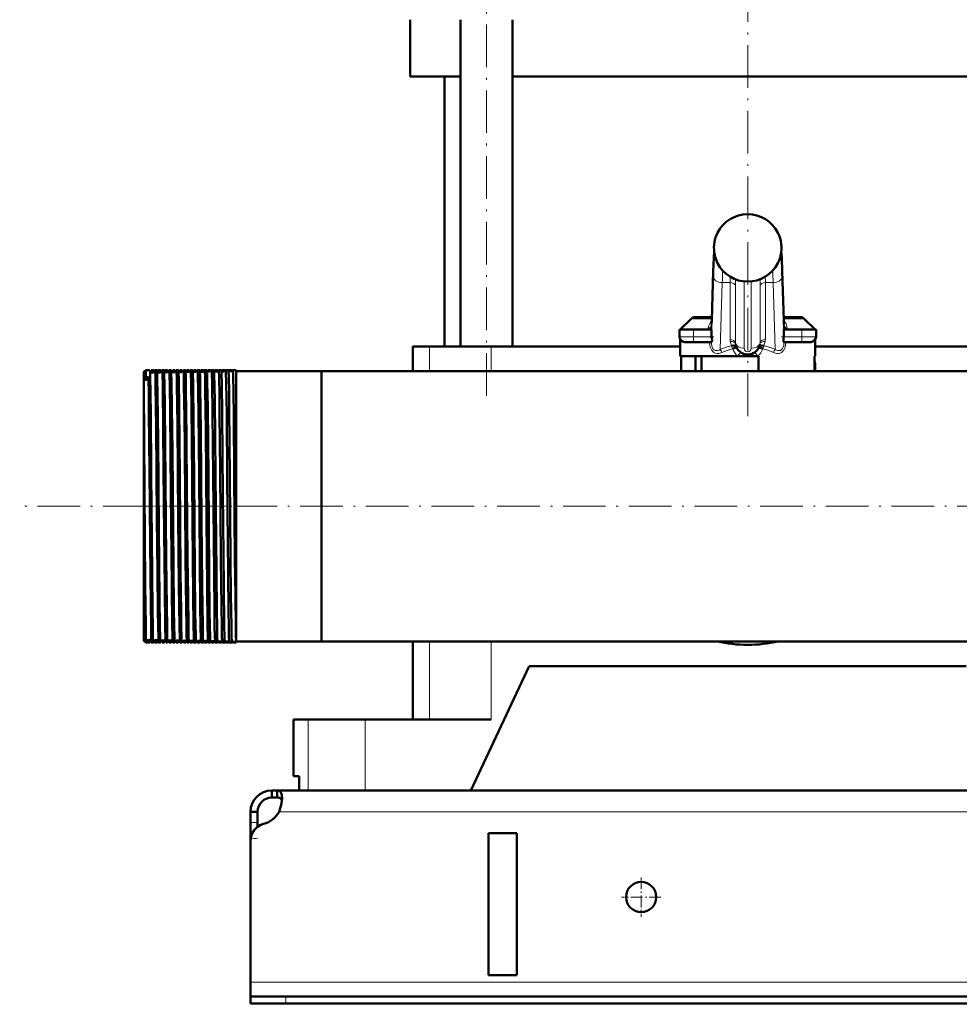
# Model space of a CAD drawing. Extents: x -1358 to 1757, y -1516 to 612.
# Tile 47 of 82: x -228 to 36, y -276 to 2. Entities that reach past the tile are written whole.
import ezdxf

# ---------------------------------------------------------------- set-up
doc = ezdxf.new("R2010")
doc.units = 0
doc.linetypes.add('DASHDOT', pattern=[18.5, 12, -3, 0.5, -3])

msp = doc.modelspace()

# ---------------------------------------------------------------- linework, layer by layer
at = {"color": 7, "linetype": 'DASHDOT', "lineweight": 18}
for p, q in [((-96.75, -104.32), (-96.75, 62.48)), ((-23.21, -110.07), (-23.21, 42.27)), ((491.79, -135.42), (-228.19, -135.42))]:
    msp.add_line(p, q, dxfattribs=at)
at = {"color": 7, "lineweight": 50}
for p, q in [((-118.21, -14.42), (-118.21, 1.58)), ((-104.05, -90.42), (-104.05, 1.58)), ((-89.45, -90.42), (-89.45, 1.58)), ((-104.05, -14.42), (-118.21, -14.42)), ((-108.56, -90.42), (-108.56, -14.42)), ((-23.21, -14.42), (-89.45, -14.42)), ((43.03, -14.42), (-23.21, -14.42)), ((-31.7, -58.42), (-31.7, -58.42)), ((-14.72, -58.42), (-14.71, -58.42)), ((-33.35, -82.99), (-32.93, -69.19)), ((-31.7, -66.94), (-31.7, -66.94)), ((-14.72, -66.94), (-14.72, -66.94)), ((-13.49, -69.19), (-13.07, -82.99)), ((-39.15, -82.61), (-42.21, -85.67)), ((-33.33, -82.17), (-38.09, -82.17)), ((-33.41, -84.2), (-33.35, -82.99)), ((-8.33, -82.17), (-13.09, -82.17)), ((-13.01, -84.2), (-13.07, -82.99)), ((-7.27, -82.61), (-4.21, -85.67)), ((-38.46, -85.67), (-42.46, -85.67)), ((-42.46, -87.67), (-42.46, -85.67)), ((-40.67, -85.67), (-42.21, -85.67)), ((-38.46, -85.67), (-33.39, -85.67)), ((-33.39, -85.67), (-33.39, -87.11)), ((-13.03, -85.67), (-7.96, -85.67)), ((-13.03, -87.11), (-13.03, -85.67)), ((-3.96, -85.67), (-7.96, -85.67)), ((-4.21, -85.67), (-5.17, -85.67)), ((-3.96, -87.67), (-3.96, -85.67)), ((-42.21, -93.17), (-42.21, -88.5)), ((-4.21, -93.17), (-4.21, -88.5)), ((-115.17, -90.42), (-117.46, -90.42)), ((-117.46, -90.42), (-117.46, -97.37)), ((-112.82, -90.42), (-115.17, -90.42)), ((-95.46, -90.42), (-112.82, -90.42)), ((-42.21, -90.42), (-95.46, -90.42)), ((-40.96, -89.17), (-38.46, -89.17)), ((-33.4, -89.17), (-38.46, -89.17)), ((-7.96, -89.17), (-13.02, -89.17)), ((-7.96, -89.17), (-5.46, -89.17)), ((49.04, -90.42), (-4.21, -90.42)), ((-25.99, -93.17), (-42.21, -93.17)), ((-41.97, -93.17), (-41.97, -97.37)), ((-37.91, -93.17), (-37.91, -97.37)), ((-36.21, -93.17), (-36.21, -97.37)), ((-25.99, -93.17), (-23.21, -93.17)), ((-23.21, -93.17), (-20.43, -93.17)), ((-20.21, -93.17), (-20.43, -93.17)), ((-20.21, -97.37), (-20.21, -93.17)), ((-4.45, -93.17), (-4.45, -97.37)), ((-4.21, -93.17), (-4.45, -93.17)), ((-4.21, -97.37), (-4.21, -95.17)), ((-193.21, -97.56), (-192.71, -97.06)), ((-193.21, -97.56), (-192.71, -97.06)), ((-193.21, -97.56), (-193.21, -99.56)), ((-192.71, -99.09), (-193.21, -99.56)), ((-193.21, -99.62), (-193.21, -99.56)), ((-193.21, -99.62), (-193.21, -102.36)), ((-192.56, -97.06), (-192.71, -97.06)), ((-192.71, -97.06), (-192.71, -99.09)), ((-191.56, -97.06), (-192.71, -97.06)), ((-192.71, -99.09), (-191.96, -99.09)), ((-190.56, -97.06), (-191.06, -97.06)), ((-189.56, -97.06), (-190.06, -97.06)), ((-188.56, -97.06), (-189.06, -97.06)), ((-187.56, -97.06), (-188.07, -97.06)), ((-186.55, -97.06), (-187.07, -97.06)), ((-185.55, -97.06), (-186.07, -97.06)), ((-184.55, -97.06), (-185.07, -97.06)), ((-183.54, -97.06), (-184.08, -97.06)), ((-182.54, -97.06), (-183.08, -97.06)), ((-181.53, -97.06), (-182.08, -97.06)), ((-180.53, -97.06), (-181.09, -97.06)), ((-179.52, -97.06), (-180.09, -97.06)), ((-178.52, -97.06), (-179.1, -97.06)), ((-177.51, -97.06), (-178.1, -97.06)), ((-176.5, -97.06), (-177.11, -97.06)), ((-175.49, -97.06), (-176.12, -97.06)), ((-174.49, -97.06), (-175.12, -97.06)), ((-174.48, -97.07), (-174.49, -97.06)), ((-174.13, -97.06), (-174.14, -97.07)), ((-173.48, -97.06), (-174.13, -97.06)), ((-173.47, -97.07), (-173.48, -97.06)), ((-173.14, -97.06), (-173.14, -97.07)), ((-172.47, -97.06), (-173.14, -97.06)), ((-172.46, -97.07), (-172.47, -97.06)), ((-172.15, -97.06), (-172.15, -97.07)), ((-171.46, -97.06), (-172.15, -97.06)), ((-171.45, -97.07), (-171.46, -97.06)), ((-171.16, -97.06), (-171.16, -97.07)), ((-170.45, -97.06), (-171.16, -97.06)), ((-170.44, -97.07), (-170.45, -97.06)), ((-170.17, -97.06), (-170.17, -97.07)), ((-169.44, -97.06), (-170.17, -97.06)), ((-169.43, -97.07), (-169.44, -97.06)), ((-169.18, -97.06), (-169.18, -97.07)), ((-168.42, -97.06), (-169.18, -97.06)), ((-168.42, -97.07), (-168.42, -97.06)), ((-168.19, -97.06), (-168.19, -97.07)), ((-167.21, -97.06), (-168.19, -97.06)), ((-167.21, -97.06), (-167.21, -169.09)), ((-143.21, -97.37), (-167.21, -97.37)), ((-143.21, -97.37), (-167.21, -97.37)), ((-143.21, -97.37), (-117.46, -97.37)), ((-143.21, -97.37), (-143.21, -168.82)), ((-143.21, -97.37), (-143.21, -135.42)), ((123.34, -97.37), (-143.21, -97.37)), ((-193.21, -102.36), (-193.21, -168.65)), ((-143.21, -135.42), (-143.21, -173.47)), ((-193.21, -168.65), (-193.21, -173.28)), ((-192.71, -169.81), (-192.72, -169.08)), ((-167.21, -169.09), (-167.21, -173.77)), ((-143.21, -168.82), (-143.21, -173.47)), ((-192.71, -169.81), (-192.71, -173.78)), ((-193.21, -173.28), (-192.71, -173.78)), ((-192.56, -173.78), (-192.71, -173.78)), ((-191.56, -173.78), (-192.56, -173.78)), ((-190.56, -173.78), (-191.06, -173.78)), ((-189.56, -173.78), (-190.06, -173.78)), ((-188.56, -173.78), (-189.06, -173.78)), ((-188.11, -173.47), (-188.12, -173.18)), ((-187.56, -173.78), (-188.07, -173.78)), ((-186.55, -173.78), (-187.07, -173.78)), ((-185.55, -173.78), (-186.07, -173.78)), ((-184.55, -173.78), (-185.07, -173.78)), ((-183.54, -173.78), (-184.08, -173.78)), ((-182.54, -173.78), (-183.08, -173.78)), ((-181.53, -173.78), (-182.08, -173.78)), ((-180.53, -173.78), (-181.09, -173.78)), ((-179.52, -173.78), (-180.09, -173.78)), ((-178.52, -173.78), (-179.1, -173.78)), ((-177.51, -173.78), (-178.1, -173.78)), ((-176.5, -173.78), (-177.11, -173.78)), ((-175.49, -173.78), (-176.12, -173.78)), ((-174.49, -173.78), (-175.12, -173.78)), ((-174.48, -173.78), (-174.49, -173.78)), ((-174.13, -173.78), (-174.14, -173.78)), ((-173.48, -173.78), (-174.13, -173.78)), ((-173.47, -173.78), (-173.48, -173.78)), ((-173.14, -173.78), (-173.14, -173.78)), ((-172.47, -173.78), (-173.14, -173.78)), ((-172.46, -173.78), (-172.47, -173.78)), ((-172.15, -173.78), (-172.15, -173.78)), ((-171.46, -173.78), (-172.15, -173.78)), ((-171.45, -173.78), (-171.46, -173.78)), ((-171.16, -173.78), (-171.16, -173.78)), ((-170.45, -173.78), (-171.16, -173.78)), ((-170.44, -173.78), (-170.45, -173.78)), ((-170.17, -173.78), (-170.17, -173.78)), ((-169.44, -173.78), (-170.17, -173.78)), ((-169.43, -173.78), (-169.44, -173.78)), ((-169.18, -173.78), (-169.18, -173.78)), ((-168.42, -173.78), (-169.18, -173.78)), ((-168.42, -173.78), (-168.42, -173.78)), ((-168.19, -173.78), (-168.19, -173.78)), ((-167.21, -173.78), (-168.19, -173.78)), ((-143.21, -173.47), (-167.21, -173.47)), ((-167.21, -173.77), (-167.21, -173.77)), ((416.79, -173.47), (-143.21, -173.47)), ((-117.46, -173.47), (-117.46, -195.42)), ((-101.21, -215.42), (-84.71, -180.42)), ((38.29, -180.42), (-84.71, -180.42)), ((-151.06, -195.42), (-147, -195.42)), ((-151.06, -211.42), (-151.06, -195.42)), ((-147, -195.42), (-130.96, -195.42)), ((-130.96, -195.42), (-95.46, -195.42)), ((-149.49, -211.42), (-151.06, -211.42)), ((-149.49, -211.42), (-149.49, -215.42)), ((-157.21, -215.42), (-157.21, -217.42)), ((-155.67, -215.42), (-157.21, -215.42)), ((-155.67, -215.42), (-155.67, -217.42)), ((429.26, -215.42), (-155.67, -215.42)), ((-147, -215.42), (-149.49, -215.42)), ((-130.96, -215.42), (-147, -215.42)), ((-101.21, -215.42), (-130.96, -215.42)), ((-155.67, -217.42), (-157.21, -217.42)), ((-163.21, -221.42), (-161.21, -221.42)), ((-163.21, -224.42), (-163.21, -221.42)), ((-161.21, -224.42), (-161.21, -221.42)), ((-163.21, -228.94), (-163.21, -224.42)), ((-161.21, -225.67), (-161.21, -224.42)), ((-163.21, -228.94), (-163.21, -229.67)), ((-163.21, -229.67), (-163.21, -269.42)), ((-96.21, -267.42), (-96.21, -227.42)), ((-88.21, -227.42), (-96.21, -227.42)), ((-88.21, -227.42), (-88.21, -267.42)), ((-88.21, -267.42), (-96.21, -267.42)), ((-163.21, -269.42), (-163.21, -273.42)), ((-163.21, -273.42), (-163.21, -275.42)), ((-163.21, -273.42), (-153.21, -273.42)), ((426.79, -273.42), (-153.21, -273.42)), ((-163.21, -275.42), (-153.21, -275.42)), ((-153.21, -275.42), (426.79, -275.42))]:
    msp.add_line(p, q, dxfattribs=at)
at = {"color": 7, "lineweight": 18}
for p, q in [((-31.7, -58.42), (-31.7, -58.42)), ((-14.72, -58.42), (-14.72, -58.42)), ((-32.93, -69.26), (-33.35, -83.06)), ((-32.93, -69.26), (-32.93, -69.19)), ((-14.72, -66.94), (-14.72, -66.94)), ((-13.07, -83.06), (-13.49, -69.26)), ((-33.39, -87.11), (-32.89, -70.68)), ((-13.53, -70.68), (-13.03, -87.11)), ((-30.39, -72.45), (-30.96, -91.27)), ((-28.18, -72.45), (-30.39, -72.45)), ((-28.18, -88.47), (-28.18, -72.45)), ((-26.69, -73.37), (-26.69, -89.39)), ((-24.21, -72.12), (-24.21, -90.94)), ((-22.21, -90.94), (-22.21, -72.12)), ((-19.73, -89.39), (-19.73, -73.37)), ((-16.03, -72.45), (-18.24, -72.45)), ((-18.24, -72.45), (-18.24, -88.47)), ((-15.46, -91.27), (-16.03, -72.45)), ((-33.34, -82.61), (-39.15, -82.61)), ((-7.27, -82.61), (-13.08, -82.61)), ((-38.46, -87.67), (-38.46, -85.67)), ((-33.46, -84.66), (-33.42, -85.67)), ((-13, -85.67), (-12.96, -84.66)), ((-7.96, -87.67), (-7.96, -85.67)), ((-38.46, -87.67), (-42.46, -87.67)), ((-38.46, -87.67), (-33.36, -87.67)), ((-38.46, -87.67), (-38.46, -89.17)), ((-13.06, -87.67), (-7.96, -87.67)), ((-3.96, -87.67), (-7.96, -87.67)), ((-7.96, -89.17), (-7.96, -87.67)), ((-112.82, -90.42), (-112.82, -97.37)), ((-95.46, -90.42), (-95.46, -97.37)), ((-27.76, -90.24), (-27.74, -90.23)), ((-27.49, -91.09), (-27.38, -91.04)), ((-18.93, -91.09), (-19.04, -91.04)), ((-18.68, -90.23), (-18.66, -90.24)), ((-4.21, -95.17), (-4.45, -95.17)), ((-112.82, -173.47), (-112.82, -195.42)), ((-95.46, -173.47), (-95.46, -195.42)), ((-147, -195.42), (-147, -215.42)), ((-130.96, -195.42), (-130.96, -215.42)), ((428.76, -221.42), (-155.18, -221.42)), ((-163.21, -224.42), (-161.21, -224.42)), ((-163.21, -228.94), (-163.15, -228.94)), ((436.79, -269.42), (-163.21, -269.42)), ((-153.21, -273.42), (-153.21, -275.42))]:
    msp.add_line(p, q, dxfattribs=at)
at = {"color": 7, "linetype": 'DASHDOT', "lineweight": 18, "ltscale": 0.105015}
for p, q in [((-38.46, -89.52), (-38.46, -85.32)), ((-7.96, -89.52), (-7.96, -85.32))]:
    msp.add_line(p, q, dxfattribs=at)
at = {"color": 7, "linetype": 'DASHDOT', "lineweight": 18, "ltscale": 0.156255}
msp.add_line((-32.73, -87.67), (-38.98, -87.67), dxfattribs=at)
at = {"color": 7, "linetype": 'DASHDOT', "lineweight": 18, "ltscale": 0.156298}
msp.add_line((-7.44, -87.67), (-13.69, -87.67), dxfattribs=at)
at = {"color": 7, "linetype": 'DASHDOT', "lineweight": 18, "ltscale": 0.074653}
msp.add_line((-190.47, -135.42), (-193.46, -135.42), dxfattribs=at)
at = {"color": 7, "linetype": 'DASHDOT', "lineweight": 18, "ltscale": 0.041239}
msp.add_line((-188.58, -135.42), (-190.23, -135.42), dxfattribs=at)
at = {"color": 7, "linetype": 'DASHDOT', "lineweight": 18, "ltscale": 0.041312}
msp.add_line((-186.58, -135.42), (-188.23, -135.42), dxfattribs=at)
at = {"color": 7, "linetype": 'DASHDOT', "lineweight": 18, "ltscale": 0.041474}
msp.add_line((-184.57, -135.42), (-186.23, -135.42), dxfattribs=at)
at = {"color": 7, "linetype": 'DASHDOT', "lineweight": 18, "ltscale": 0.041722}
msp.add_line((-182.56, -135.42), (-184.23, -135.42), dxfattribs=at)
at = {"color": 7, "linetype": 'DASHDOT', "lineweight": 18, "ltscale": 0.042158}
msp.add_line((-180.55, -135.42), (-182.23, -135.42), dxfattribs=at)
at = {"color": 7, "linetype": 'DASHDOT', "lineweight": 18, "ltscale": 0.042731}
msp.add_line((-178.53, -135.42), (-180.24, -135.42), dxfattribs=at)
at = {"color": 7, "linetype": 'DASHDOT', "lineweight": 18, "ltscale": 0.043431}
msp.add_line((-176.52, -135.42), (-178.26, -135.42), dxfattribs=at)
at = {"color": 7, "linetype": 'DASHDOT', "lineweight": 18, "ltscale": 0.044262}
msp.add_line((-174.5, -135.42), (-176.27, -135.42), dxfattribs=at)
at = {"color": 7, "linetype": 'DASHDOT', "lineweight": 18, "ltscale": 0.045233}
msp.add_line((-172.48, -135.42), (-174.29, -135.42), dxfattribs=at)
at = {"color": 7, "linetype": 'DASHDOT', "lineweight": 18, "ltscale": 0.046339}
msp.add_line((-170.45, -135.42), (-172.31, -135.42), dxfattribs=at)
at = {"color": 7, "linetype": 'DASHDOT', "lineweight": 18, "ltscale": 0.047599}
msp.add_line((-168.43, -135.42), (-170.33, -135.42), dxfattribs=at)
at = {"color": 7, "linetype": 'DASHDOT', "lineweight": 18, "ltscale": 0.06}
msp.add_line((-163.41, -228.94), (-161.01, -228.94), dxfattribs=at)
at = {"color": 7, "linetype": 'DASHDOT', "lineweight": 18, "ltscale": 0.27625}
for p, q in [((-53.21, -239.9), (-53.21, -250.95)), ((-47.68, -245.42), (-58.73, -245.42))]:
    msp.add_line(p, q, dxfattribs=at)
at = {"color": 7, "linetype": 'DASHDOT', "lineweight": 18, "ltscale": 0.060015}
msp.add_line((-153.21, -273.22), (-153.21, -275.62), dxfattribs=at)
at = {"color": 7, "lineweight": 50}
for points in [[(-32.93, -69.19), (-32.78, -65.46), (-32.66, -63.66)], [(-13.49, -69.19), (-13.64, -65.46), (-13.76, -63.66)], [(-33.36, -87.67), (-33.3, -88.14), (-33.26, -88.56), (-33.27, -88.9), (-33.34, -89.12), (-33.37, -89.16), (-33.39, -89.17), (-33.4, -89.17)], [(-13.02, -89.17), (-13.03, -89.17), (-13.06, -89.15), (-13.09, -89.11), (-13.14, -88.97), (-13.16, -88.67), (-13.14, -88.28), (-13.06, -87.67)], [(-27.74, -90.23), (-27.29, -90.17), (-26.87, -90.22), (-26.63, -90.34), (-26.45, -90.51), (-26.41, -90.6)], [(-27.38, -91.04), (-26.49, -90.65), (-26.41, -90.61), (-26.41, -90.6), (-26.41, -90.6), (-26.41, -90.6)], [(-18.68, -90.23), (-19.13, -90.17), (-19.55, -90.22), (-19.79, -90.34), (-19.96, -90.51), (-20.01, -90.6)], [(-19.04, -91.04), (-19.93, -90.65), (-20, -90.61), (-20.01, -90.6), (-20.01, -90.6), (-20.01, -90.6), (-20.01, -90.6)], [(-191.22, -169.09), (-191.31, -163.15), (-191.48, -145.85), (-191.65, -125.47), (-191.8, -109.06), (-191.87, -104.08), (-191.96, -99.09)], [(-191.5, -97.7), (-191.54, -97.13), (-191.56, -97.07), (-191.56, -97.07), (-191.56, -97.07), (-191.56, -97.06)], [(-190.72, -169.09), (-190.78, -164.9), (-190.9, -154.11), (-191.14, -126), (-191.3, -109.18), (-191.37, -104.17), (-191.48, -98.41), (-191.5, -97.7)], [(-191.06, -97.06), (-191.06, -97.06), (-191.07, -97.07), (-191.07, -97.07), (-191.07, -97.08), (-191.09, -97.24)], [(-191, -97.76), (-191.04, -97.14), (-191.06, -97.07), (-191.06, -97.07), (-191.06, -97.07), (-191.06, -97.06)], [(-190.52, -97.34), (-190.55, -97.09), (-190.55, -97.07), (-190.56, -97.07), (-190.56, -97.07), (-190.56, -97.06), (-190.56, -97.06)], [(-190.06, -97.06), (-190.06, -97.06), (-190.07, -97.07), (-190.07, -97.07), (-190.07, -97.08), (-190.09, -97.22)], [(-189.22, -169.09), (-189.29, -164.9), (-189.4, -154.11), (-189.54, -138.89), (-189.76, -113.17), (-189.91, -101.36), (-190, -97.78), (-190.04, -97.14), (-190.06, -97.07), (-190.06, -97.07), (-190.06, -97.07), (-190.06, -97.06)], [(-189.53, -97.22), (-189.55, -97.08), (-189.55, -97.07), (-189.56, -97.07), (-189.56, -97.06), (-189.56, -97.06)], [(-188.72, -169.09), (-188.82, -161.54), (-189.01, -141.66), (-189.22, -116.74), (-189.36, -104.23), (-189.46, -98.95), (-189.51, -97.54), (-189.53, -97.22)], [(-189.06, -97.06), (-189.07, -97.06), (-189.07, -97.07), (-189.07, -97.07), (-189.08, -97.09), (-189.1, -97.26)], [(-189.01, -97.72), (-189.04, -97.14), (-189.06, -97.07), (-189.06, -97.07), (-189.06, -97.07), (-189.06, -97.06)], [(-188.54, -97.16), (-188.55, -97.07), (-188.55, -97.07), (-188.56, -97.07), (-188.56, -97.06)], [(-188.07, -97.06), (-188.07, -97.07), (-188.07, -97.07), (-188.07, -97.08), (-188.09, -97.17)], [(-187.23, -169.09), (-187.36, -158.53), (-187.57, -134.85), (-187.76, -113.98), (-187.91, -101.7), (-188, -97.91), (-188.04, -97.16), (-188.06, -97.07), (-188.06, -97.07), (-188.06, -97.07), (-188.07, -97.06)], [(-187.53, -97.21), (-187.55, -97.08), (-187.55, -97.07), (-187.55, -97.07), (-187.55, -97.06), (-187.56, -97.06)], [(-186.71, -169.09), (-186.79, -163.86), (-186.93, -150.12), (-187.21, -117.52), (-187.31, -107.54), (-187.42, -100.64), (-187.47, -98.42), (-187.53, -97.21)], [(-187.07, -97.06), (-187.07, -97.07), (-187.07, -97.07), (-187.07, -97.07), (-187.09, -97.15)], [(-187.01, -97.68), (-187.05, -97.13), (-187.06, -97.07), (-187.06, -97.07), (-187.07, -97.07), (-187.07, -97.06)], [(-186.07, -97.06), (-186.07, -97.07), (-186.07, -97.07), (-186.08, -97.07), (-186.09, -97.13)], [(-185.23, -169.09), (-185.37, -157.68), (-185.6, -131.74), (-185.81, -108.91), (-185.92, -101.53), (-185.98, -98.49), (-186.02, -97.59), (-186.05, -97.12), (-186.06, -97.07), (-186.07, -97.07), (-186.07, -97.06), (-186.07, -97.06)], [(-184.71, -169.09), (-184.78, -164.39), (-184.9, -152.15), (-185.18, -120.07), (-185.31, -107.56), (-185.42, -100.39), (-185.5, -97.63), (-185.54, -97.1)], [(-185.02, -97.65), (-185.05, -97.13), (-185.07, -97.07), (-185.07, -97.07), (-185.07, -97.06), (-185.07, -97.06)], [(-183.24, -169.09), (-183.38, -157.7), (-183.55, -138.59), (-183.78, -112.35), (-183.93, -101.3), (-183.97, -99.37), (-184.04, -97.33), (-184.06, -97.09), (-184.07, -97.07), (-184.07, -97.07), (-184.07, -97.07), (-184.07, -97.06), (-184.08, -97.06)], [(-182.7, -169.09), (-182.76, -164.9), (-182.88, -154.11), (-183.11, -126.91), (-183.3, -107.71), (-183.43, -99.59), (-183.48, -97.85), (-183.51, -97.22), (-183.53, -97.09)], [(-183.03, -97.61), (-183.06, -97.12), (-183.07, -97.07), (-183.08, -97.07), (-183.08, -97.06), (-183.08, -97.06)], [(-182.49, -97.57), (-182.51, -97.17), (-182.53, -97.08)], [(-181.25, -169.09), (-181.32, -163.87), (-181.46, -150.14), (-181.73, -118.48), (-181.81, -110.58), (-181.93, -101.27), (-182.02, -97.74), (-182.06, -97.14), (-182.08, -97.07), (-182.08, -97.07), (-182.08, -97.07), (-182.08, -97.06)], [(-180.69, -169.09), (-180.8, -160.54), (-180.9, -150.18), (-181.18, -118.29), (-181.2, -115.84), (-181.37, -102.25), (-181.44, -98.75), (-181.5, -97.33), (-181.51, -97.13), (-181.52, -97.08)], [(-181.04, -97.57), (-181.07, -97.12), (-181.08, -97.07), (-181.08, -97.07), (-181.09, -97.06), (-181.09, -97.06)], [(-180.48, -97.53), (-180.51, -97.16), (-180.52, -97.08)], [(-179.26, -169.09), (-179.37, -160.53), (-179.56, -139.94), (-179.76, -116.62), (-179.85, -107.67), (-179.95, -100.73), (-180.02, -98), (-180.06, -97.29), (-180.08, -97.09), (-180.09, -97.07), (-180.09, -97.07), (-180.09, -97.07), (-180.09, -97.06), (-180.09, -97.06)], [(-178.68, -169.09), (-178.74, -164.9), (-178.86, -154.1), (-179.09, -126.62), (-179.23, -112.05), (-179.38, -100.87), (-179.45, -98.06), (-179.49, -97.32), (-179.51, -97.12), (-179.51, -97.08)], [(-179.05, -97.53), (-179.08, -97.12), (-179.09, -97.08), (-179.09, -97.07), (-179.09, -97.07), (-179.1, -97.06), (-179.1, -97.06)], [(-178.47, -97.49), (-178.5, -97.14), (-178.51, -97.07)], [(-177.27, -169.09), (-177.34, -163.86), (-177.48, -150.12), (-177.77, -116.79), (-177.93, -102.71), (-178, -99), (-178.07, -97.28), (-178.09, -97.09), (-178.1, -97.07), (-178.1, -97.07), (-178.1, -97.06), (-178.1, -97.06)], [(-176.66, -169.09), (-176.81, -157.69), (-176.97, -139.37), (-177.2, -113.92), (-177.34, -102.05), (-177.41, -99.09), (-177.47, -97.36), (-177.49, -97.12), (-177.5, -97.07)], [(-177.06, -97.49), (-177.09, -97.11), (-177.1, -97.08), (-177.1, -97.07), (-177.11, -97.07), (-177.11, -97.06), (-177.11, -97.06)], [(-176.46, -97.45), (-176.48, -97.13), (-176.5, -97.07)], [(-175.28, -169.09), (-175.42, -157.7), (-175.59, -139.37), (-175.81, -113.88), (-175.94, -102.69), (-176.01, -99.03), (-176.08, -97.29), (-176.1, -97.09), (-176.11, -97.07), (-176.11, -97.07), (-176.11, -97.07), (-176.11, -97.06), (-176.12, -97.06)], [(-174.65, -169.09), (-174.71, -164.9), (-174.83, -154.11), (-175.06, -127.11), (-175.25, -107.49), (-175.36, -100.57), (-175.41, -98.36), (-175.46, -97.25), (-175.48, -97.1), (-175.49, -97.07)], [(-175.08, -97.45), (-175.11, -97.11), (-175.12, -97.08), (-175.12, -97.07), (-175.12, -97.07), (-175.12, -97.06), (-175.12, -97.06)], [(-174.44, -97.4), (-174.47, -97.12), (-174.48, -97.08), (-174.48, -97.07)], [(-173.3, -169.09), (-173.36, -164.9), (-173.47, -154.11), (-173.71, -126.62), (-173.87, -109.43), (-174, -100.52), (-174.06, -98.17), (-174.09, -97.47), (-174.12, -97.11), (-174.12, -97.08), (-174.13, -97.07), (-174.13, -97.07), (-174.13, -97.06), (-174.13, -97.06)], [(-172.63, -169.09), (-172.69, -164.9), (-172.81, -154.1), (-173.05, -126.59), (-173.15, -115.65), (-173.26, -105.76), (-173.31, -101.88), (-173.4, -98.24), (-173.44, -97.32), (-173.46, -97.11), (-173.47, -97.08), (-173.47, -97.07)], [(-173.1, -97.41), (-173.13, -97.1), (-173.13, -97.08), (-173.13, -97.07), (-173.14, -97.07), (-173.14, -97.06), (-173.14, -97.06)], [(-172.43, -97.36), (-172.45, -97.11), (-172.46, -97.08), (-172.46, -97.07)], [(-171.32, -169.09), (-171.39, -163.86), (-171.53, -150.13), (-171.74, -125.5), (-171.89, -109.3), (-171.95, -104.16), (-172.05, -98.92), (-172.1, -97.52), (-172.13, -97.11), (-172.14, -97.08), (-172.14, -97.07), (-172.15, -97.07), (-172.15, -97.06), (-172.15, -97.06)], [(-170.61, -169.09), (-170.75, -157.69), (-170.98, -131.84), (-171.19, -109.63), (-171.32, -100.74), (-171.38, -98.16), (-171.41, -97.43), (-171.44, -97.12), (-171.45, -97.08), (-171.45, -97.07)], [(-171.12, -97.37), (-171.14, -97.1), (-171.15, -97.07), (-171.15, -97.07), (-171.16, -97.07), (-171.16, -97.06), (-171.16, -97.06)], [(-170.41, -97.31), (-170.43, -97.11), (-170.44, -97.08), (-170.44, -97.07)], [(-169.34, -169.09), (-169.4, -164.91), (-169.51, -154.11), (-169.74, -127.83), (-169.91, -109.4), (-170.03, -100.79), (-170.12, -97.6), (-170.15, -97.12), (-170.16, -97.07), (-170.16, -97.07), (-170.17, -97.06), (-170.17, -97.06)], [(-168.59, -169.09), (-168.7, -160.55), (-168.8, -149.98), (-169, -127.02), (-169.19, -108.07), (-169.25, -103.26), (-169.34, -98.89), (-169.38, -97.64), (-169.41, -97.15), (-169.43, -97.08), (-169.43, -97.07)], [(-169.14, -97.32), (-169.17, -97.09), (-169.17, -97.07), (-169.17, -97.07), (-169.18, -97.07), (-169.18, -97.06), (-169.18, -97.06)], [(-168.39, -97.27), (-168.41, -97.1), (-168.42, -97.07), (-168.42, -97.07)], [(-167.36, -169.09), (-167.47, -160.55), (-167.57, -149.99), (-167.77, -126.92), (-167.92, -109.98), (-168.01, -103.29), (-168.1, -98.61), (-168.16, -97.24), (-168.18, -97.08), (-168.18, -97.07), (-168.19, -97.07), (-168.19, -97.06), (-168.19, -97.06)], [(-192.72, -169.08), (-192.85, -157.64), (-193.03, -130.92), (-193.11, -116.4), (-193.21, -102.36)], [(-191.06, -173.78), (-191.06, -173.78), (-191.07, -173.78), (-191.07, -173.78), (-191.07, -173.76), (-191.09, -173.59), (-191.16, -172.11), (-191.22, -169.09)], [(-190.56, -173.78), (-190.56, -173.78), (-190.56, -173.78), (-190.57, -173.78), (-190.57, -173.76), (-190.59, -173.59), (-190.66, -172.11), (-190.72, -169.09)], [(-189.1, -173.5), (-189.14, -172.59), (-189.22, -169.09)], [(-188.56, -173.78), (-188.56, -173.78), (-188.56, -173.78), (-188.56, -173.78), (-188.58, -173.72), (-188.61, -173.24), (-188.65, -172.29), (-188.72, -169.09)], [(-187.1, -173.56), (-187.14, -172.92), (-187.23, -169.09)], [(-186.55, -173.78), (-186.55, -173.78), (-186.56, -173.78), (-186.56, -173.78), (-186.56, -173.76), (-186.59, -173.59), (-186.65, -172.1), (-186.71, -169.09)], [(-185.09, -173.73), (-185.12, -173.4), (-185.17, -171.83), (-185.23, -169.09)], [(-184.55, -173.78), (-184.55, -173.78), (-184.55, -173.78), (-184.55, -173.78), (-184.56, -173.72), (-184.6, -173.24), (-184.64, -172.3), (-184.71, -169.09)], [(-183.09, -173.75), (-183.11, -173.62), (-183.14, -173.05), (-183.24, -169.09)], [(-182.54, -173.78), (-182.54, -173.78), (-182.54, -173.78), (-182.54, -173.78), (-182.56, -173.72), (-182.59, -173.24), (-182.63, -172.29), (-182.7, -169.09)], [(-181.1, -173.76), (-181.11, -173.65), (-181.15, -173.09), (-181.18, -172.13), (-181.25, -169.09)], [(-180.53, -173.78), (-180.53, -173.78), (-180.53, -173.78), (-180.53, -173.78), (-180.55, -173.72), (-180.58, -173.24), (-180.62, -172.29), (-180.69, -169.09)], [(-179.11, -173.77), (-179.12, -173.72), (-179.14, -173.5), (-179.2, -171.95), (-179.26, -169.09)], [(-178.52, -173.78), (-178.52, -173.78), (-178.52, -173.78), (-178.52, -173.78), (-178.53, -173.77), (-178.53, -173.73), (-178.56, -173.36), (-178.63, -171.49), (-178.68, -169.09)], [(-177.12, -173.77), (-177.12, -173.75), (-177.14, -173.64), (-177.18, -172.9), (-177.27, -169.09)], [(-176.5, -173.78), (-176.5, -173.78), (-176.51, -173.78), (-176.51, -173.78), (-176.52, -173.72), (-176.56, -173.24), (-176.59, -172.3), (-176.66, -169.09)], [(-175.13, -173.78), (-175.14, -173.76), (-175.15, -173.68), (-175.18, -173.15), (-175.21, -172.18), (-175.28, -169.09)], [(-174.49, -173.78), (-174.49, -173.78), (-174.49, -173.78), (-174.49, -173.78), (-174.5, -173.72), (-174.54, -173.24), (-174.58, -172.29), (-174.65, -169.09)], [(-173.14, -173.78), (-173.15, -173.76), (-173.16, -173.68), (-173.2, -173.16), (-173.23, -172.2), (-173.3, -169.09)], [(-172.47, -173.78), (-172.47, -173.78), (-172.47, -173.78), (-172.47, -173.78), (-172.48, -173.76), (-172.5, -173.59), (-172.56, -172.1), (-172.63, -169.09)], [(-171.16, -173.78), (-171.17, -173.76), (-171.18, -173.69), (-171.21, -173.17), (-171.25, -172.21), (-171.32, -169.09)], [(-170.45, -173.78), (-170.45, -173.78), (-170.45, -173.78), (-170.45, -173.78), (-170.47, -173.72), (-170.5, -173.24), (-170.54, -172.3), (-170.61, -169.09)], [(-169.18, -173.78), (-169.19, -173.76), (-169.2, -173.69), (-169.23, -173.18), (-169.27, -172.21), (-169.34, -169.09)], [(-168.42, -173.78), (-168.43, -173.78), (-168.43, -173.78), (-168.43, -173.78), (-168.44, -173.72), (-168.48, -173.24), (-168.51, -172.3), (-168.59, -169.09)], [(-167.21, -173.77), (-167.22, -173.72), (-167.24, -173.51), (-167.3, -171.96), (-167.36, -169.09)], [(-192.56, -173.78), (-192.56, -173.78), (-192.57, -173.78), (-192.57, -173.78), (-192.57, -173.77), (-192.58, -173.73), (-192.61, -173.32), (-192.64, -172.51), (-192.71, -169.81)], [(-192.53, -173.6), (-192.55, -173.76), (-192.56, -173.78), (-192.56, -173.78), (-192.56, -173.78), (-192.56, -173.78)], [(-191.56, -173.78), (-191.56, -173.78), (-191.57, -173.78), (-191.57, -173.77), (-191.58, -173.7), (-191.62, -173.07)], [(-191.53, -173.63), (-191.55, -173.77), (-191.56, -173.78), (-191.56, -173.78), (-191.56, -173.78), (-191.56, -173.78)], [(-190.54, -173.65), (-190.55, -173.77), (-190.56, -173.78), (-190.56, -173.78), (-190.56, -173.78)], [(-190.06, -173.78), (-190.07, -173.78), (-190.07, -173.78), (-190.07, -173.77), (-190.08, -173.71), (-190.12, -173.15)], [(-189.56, -173.78), (-189.56, -173.78), (-189.56, -173.78), (-189.57, -173.77), (-189.58, -173.71), (-189.62, -173.11)], [(-189.54, -173.67), (-189.55, -173.77), (-189.56, -173.78), (-189.56, -173.78), (-189.56, -173.78)], [(-189.06, -173.78), (-189.07, -173.78), (-189.07, -173.78), (-189.07, -173.78), (-189.07, -173.77), (-189.08, -173.75), (-189.1, -173.5)], [(-188.54, -173.7), (-188.55, -173.77), (-188.55, -173.78), (-188.56, -173.78), (-188.56, -173.78)], [(-188.07, -173.78), (-188.07, -173.78), (-188.07, -173.78), (-188.07, -173.78), (-188.07, -173.77), (-188.08, -173.75), (-188.11, -173.47)], [(-187.56, -173.78), (-187.56, -173.78), (-187.56, -173.78), (-187.56, -173.77), (-187.58, -173.71), (-187.61, -173.14)], [(-187.54, -173.71), (-187.55, -173.77), (-187.55, -173.78), (-187.55, -173.78), (-187.56, -173.78)], [(-187.07, -173.78), (-187.07, -173.78), (-187.07, -173.78), (-187.07, -173.78), (-187.08, -173.76), (-187.1, -173.56)], [(-186.07, -173.78), (-186.07, -173.78), (-186.07, -173.78), (-186.08, -173.77), (-186.09, -173.71)], [(-185.55, -173.78), (-185.55, -173.78), (-185.55, -173.78), (-185.56, -173.78), (-185.57, -173.71), (-185.61, -173.18)], [(-183.54, -173.78), (-183.54, -173.78), (-183.55, -173.78), (-183.55, -173.78), (-183.56, -173.72), (-183.6, -173.22)], [(-182.09, -173.76), (-182.11, -173.67), (-182.13, -173.29)], [(-181.53, -173.78), (-181.54, -173.78), (-181.54, -173.78), (-181.54, -173.78), (-181.55, -173.72), (-181.59, -173.26)], [(-180.1, -173.77), (-180.11, -173.69), (-180.14, -173.33)], [(-179.52, -173.78), (-179.52, -173.78), (-179.53, -173.78), (-179.53, -173.78), (-179.53, -173.77), (-179.54, -173.73), (-179.57, -173.3)], [(-178.11, -173.77), (-178.12, -173.7), (-178.15, -173.37)], [(-177.51, -173.78), (-177.51, -173.78), (-177.51, -173.78), (-177.52, -173.78), (-177.52, -173.77), (-177.53, -173.73), (-177.56, -173.34)], [(-176.12, -173.77), (-176.14, -173.71), (-176.16, -173.41)], [(-175.49, -173.78), (-175.5, -173.78), (-175.5, -173.78), (-175.5, -173.78), (-175.5, -173.77), (-175.51, -173.74), (-175.54, -173.38)], [(-174.14, -173.78), (-174.14, -173.76), (-174.15, -173.72), (-174.17, -173.45)], [(-173.48, -173.78), (-173.48, -173.78), (-173.48, -173.78), (-173.48, -173.78), (-173.49, -173.77), (-173.49, -173.74), (-173.52, -173.42)], [(-172.15, -173.78), (-172.16, -173.77), (-172.16, -173.73), (-172.19, -173.5)], [(-171.46, -173.78), (-171.46, -173.78), (-171.46, -173.78), (-171.46, -173.78), (-171.47, -173.77), (-171.47, -173.75), (-171.5, -173.47)], [(-170.17, -173.78), (-170.18, -173.77), (-170.18, -173.74), (-170.2, -173.54)], [(-169.44, -173.78), (-169.44, -173.78), (-169.44, -173.78), (-169.44, -173.78), (-169.44, -173.77), (-169.45, -173.75), (-169.47, -173.51)], [(-168.19, -173.78), (-168.2, -173.77), (-168.2, -173.75), (-168.22, -173.59)], [(-154.33, -217.55), (-154.35, -217.09), (-154.4, -216.68), (-154.53, -216.21), (-154.73, -215.85), (-155, -215.6), (-155.31, -215.46), (-155.67, -215.42)], [(-154.38, -218.36), (-154.51, -217.98), (-154.74, -217.7), (-155.06, -217.51), (-155.47, -217.43), (-155.67, -217.42)], [(-155.18, -221.42), (-154.81, -220.44), (-154.55, -219.43), (-154.39, -218.46), (-154.33, -217.55)]]:
    msp.add_lwpolyline(points, dxfattribs=at)
at = {"color": 7, "lineweight": 18}
for points in [[(-32.65, -63.72), (-32.75, -65.05), (-32.85, -66.93), (-32.93, -69.26)], [(-13.49, -69.26), (-13.66, -65.19), (-13.77, -63.72)], [(-32.89, -70.68), (-32.77, -67.68), (-32.7, -66.46), (-32.61, -65.4), (-32.56, -65.04), (-32.49, -64.72)], [(-13.93, -64.72), (-13.9, -64.8), (-13.85, -65.11), (-13.76, -65.89), (-13.68, -67.05), (-13.53, -70.68)], [(-33.35, -83.06), (-33.4, -84.15), (-33.45, -84.62), (-33.46, -84.66)], [(-12.96, -84.66), (-12.99, -84.5), (-13.04, -83.71), (-13.07, -83.06)], [(-33.04, -91.86), (-33.31, -91.55), (-33.53, -91.2), (-33.74, -90.66), (-33.88, -90.08), (-33.96, -89.17)], [(-33.44, -89.17), (-33.42, -89.68), (-33.34, -90.18), (-33.2, -90.64), (-33, -91.04), (-32.73, -91.34), (-32.4, -91.53), (-32.03, -91.6), (-31.66, -91.56), (-31.28, -91.44), (-30.96, -91.27)], [(-15.46, -91.27), (-15.08, -91.46), (-14.7, -91.58), (-14.32, -91.6), (-13.97, -91.51), (-13.65, -91.31), (-13.39, -91), (-13.2, -90.6), (-13.07, -90.15), (-13, -89.66), (-12.97, -89.17)], [(-12.45, -89.17), (-12.54, -90.07), (-12.63, -90.51), (-12.77, -90.93), (-13.04, -91.45), (-13.38, -91.86)], [(-30.5, -92.12), (-31.03, -92.3), (-31.43, -92.37), (-31.83, -92.38), (-32.35, -92.28), (-32.71, -92.11), (-33.04, -91.86)], [(-13.38, -91.86), (-13.71, -92.11), (-14.08, -92.28), (-14.6, -92.38), (-15, -92.37), (-15.4, -92.3), (-15.92, -92.12)]]:
    msp.add_lwpolyline(points, dxfattribs=at)
at = {"color": 7, "lineweight": 50}
msp.add_circle((-53.21, -245.42), 4.25, dxfattribs=at)
for centre, radius, start, end in [((-23.21, -62.69), 9.5, 89.9814, 153.3195), ((-23.21, -62.69), 9.5, 26.6805, 90.0186), ((-23.2, -62.67), 9.51, 153.4263, 187.387), ((-23.22, -62.67), 9.51, 346.7141, 26.5742), ((-23.21, -62.68), 9.5, 187.3848, 206.6486), ((-23.21, -62.67), 9.5, 333.349, 346.7103), ((-23.21, -62.67), 9.5, 206.718, 270.012), ((-23.21, -62.67), 9.5, 269.9881, 333.282), ((-38.09, -83.67), 1.5, 90, 135.0001), ((-8.33, -83.67), 1.5, 44.9999, 90), ((-40.96, -87.67), 1.5, 180, 270), ((-28.45, -87.11), 4.94, 179.9847, 186.4874), ((-17.97, -87.11), 4.94, 353.5126, 0.0153), ((-5.46, -87.67), 1.5, 270, 360), ((-23.21, -89.17), 3.5, 190.1821, 349.8179), ((-5.21, -95.17), 1, 0, 40.389), ((-190.82, -97.04), 0.741, 193.7926, 276.4868), ((-191.79, -97.07), 0.715, 312.764, 348.1768), ((-190.81, -97.04), 0.736, 275.8764, 347.5793), ((-189.84, -97.04), 0.718, 192.8029, 229.3506), ((-206.66, -98.41), 16.18, 2.4613, 3.7918), ((-188.82, -97.01), 0.74, 192.9547, 276.5491), ((-189.78, -97.04), 0.71, 312.5672, 348.2098), ((-188.81, -97.01), 0.736, 275.8398, 347.6349), ((-187.84, -97), 0.714, 192.0461, 229.4231), ((-197.48, -98), 8.98, 2.078, 5.3684), ((-186.82, -96.97), 0.739, 192.7961, 276.5815), ((-187.78, -97), 0.71, 312.5076, 348.2787), ((-186.81, -96.97), 0.735, 275.795, 347.7388), ((-186.62, -97.11), 0.082, 357.811, 34.9422), ((-192.84, -97.83), 6.34, 1.7114, 6.4962), ((-185.84, -96.97), 0.711, 191.7409, 229.4958), ((-185.6, -97.1), 0.0594, 358.211, 38.8227), ((-184.82, -96.94), 0.739, 193.0092, 276.5583), ((-185.78, -96.97), 0.709, 312.5015, 348.2548), ((-185, -97.11), 0.083, 145.3603, 182.1708), ((-184.81, -96.94), 0.736, 275.8703, 347.1847), ((-184.58, -97.09), 0.043, 358.8632, 43.1437), ((-189.44, -97.73), 4.95, 1.4319, 7.3637), ((-183.83, -96.93), 0.72, 193.2312, 229.297), ((-184.03, -97.1), 0.0578, 141.0277, 181.7185), ((-183.56, -97.09), 0.0325, 359.776, 47.21), ((-182.82, -96.9), 0.741, 194.6957, 276.4691), ((-183.79, -96.93), 0.717, 312.7007, 346.8623), ((-183.05, -97.09), 0.0425, 136.9669, 181.0549), ((-182.81, -96.9), 0.739, 275.9709, 345.4042), ((-182.55, -97.08), 0.0258, 0.8269, 50.7859), ((-181.83, -96.89), 0.726, 195.3894, 229.165), ((-182.06, -97.09), 0.0326, 133.1204, 180.2333), ((-181.55, -97.08), 0.021, 2.1088, 54.178), ((-180.81, -96.86), 0.742, 196.9421, 276.4161), ((-181.8, -96.89), 0.724, 312.8359, 344.6758), ((-181.07, -97.08), 0.0257, 129.5284, 179.1273), ((-180.81, -96.87), 0.74, 276.0369, 343.1466), ((-180.54, -97.08), 0.0176, 3.4487, 57.309), ((-179.82, -96.85), 0.731, 197.8896, 229.0747), ((-180.08, -97.08), 0.0209, 126.1367, 177.8846), ((-179.53, -97.08), 0.0149, 5.0117, 60.2973), ((-178.81, -96.83), 0.743, 199.4567, 276.3697), ((-179.8, -96.85), 0.729, 312.8818, 342.1634), ((-179.09, -97.08), 0.0174, 123.0239, 176.5543), ((-178.81, -96.83), 0.742, 276.0946, 340.6124), ((-178.52, -97.08), 0.0128, 6.7248, 62.9808), ((-177.82, -96.82), 0.735, 200.5612, 229.0082), ((-178.1, -97.08), 0.0147, 120.0619, 174.9565), ((-177.51, -97.07), 0.0112, 8.5235, 65.5191), ((-176.81, -96.79), 0.744, 202.1282, 276.3283), ((-177.8, -96.82), 0.733, 312.9277, 339.4963), ((-177.1, -97.07), 0.0126, 117.3216, 173.2845), ((-176.81, -96.79), 0.743, 276.1224, 337.9447), ((-176.51, -97.07), 0.00999, 10.2858, 67.8569), ((-175.82, -96.78), 0.738, 203.3415, 228.9754), ((-176.11, -97.07), 0.011, 114.7941, 171.5076), ((-175.5, -97.07), 0.0093, 14.074, 69.5289), ((-174.81, -96.76), 0.745, 204.9095, 276.3123), ((-175.8, -96.78), 0.734, 312.9966, 336.7326), ((-175.12, -97.07), 0.00979, 112.508, 169.6799), ((-174.81, -96.76), 0.744, 276.1468, 335.1485), ((-173.82, -96.74), 0.738, 206.1853, 228.9894), ((-172.81, -96.72), 0.745, 207.8054, 276.2989), ((-173.81, -96.74), 0.737, 313.0443, 333.8365), ((-172.81, -96.72), 0.744, 276.1749, 332.2471), ((-171.82, -96.71), 0.741, 209.1834, 228.9489), ((-170.81, -96.69), 0.746, 210.7975, 276.2803), ((-171.81, -96.71), 0.74, 313.0563, 330.8468), ((-170.81, -96.69), 0.745, 276.184, 329.2447), ((-169.82, -96.67), 0.741, 212.2469, 228.9456), ((-168.81, -96.65), 0.746, 213.9092, 276.2707), ((-169.81, -96.67), 0.739, 313.0063, 327.785), ((-168.81, -96.65), 0.745, 276.194, 326.1317), ((-167.81, -96.63), 0.745, 215.4613, 228.943), ((-191.82, -173.79), 0.738, 89.6735, 167.5288), ((-191.81, -173.79), 0.74, 14.4718, 90.2259), ((-190.84, -173.79), 0.715, 130.5935, 168.1987), ((-189.82, -173.82), 0.738, 89.6463, 167.5285), ((-190.79, -173.79), 0.719, 13.3976, 47.1968), ((-189.81, -173.82), 0.739, 13.3449, 90.3042), ((-188.84, -173.83), 0.713, 130.5526, 168.2013), ((-187.82, -173.86), 0.737, 89.6107, 167.6334), ((-188.79, -173.83), 0.714, 12.4437, 47.3018), ((-187.81, -173.86), 0.737, 12.6076, 90.3717), ((-186.84, -173.86), 0.713, 130.5439, 168.2142), ((-186.62, -173.74), 0.082, 325.0578, 2.189), ((-185.82, -173.89), 0.737, 89.5896, 167.6468), ((-186.78, -173.86), 0.709, 11.6919, 47.4757), ((-179.11, -172.98), 7.02, 181.9802, 186.0143), ((-185.81, -173.89), 0.737, 12.4069, 90.3818), ((-185.6, -173.75), 0.0594, 321.1773, 1.789), ((-184.84, -173.9), 0.717, 130.6858, 167.5587), ((-185, -173.74), 0.083, 177.8292, 214.6397), ((-184.58, -173.75), 0.043, 316.8563, 1.1368), ((-183.82, -173.93), 0.739, 89.7163, 166.2941), ((-184.79, -173.9), 0.714, 12.305, 47.354), ((-178.93, -173.11), 5.2, 181.6457, 187.0403), ((-184.03, -173.75), 0.0578, 178.2815, 218.9723), ((-183.81, -173.93), 0.739, 13.6408, 90.3129), ((-183.56, -173.76), 0.0325, 312.79, 0.224), ((-182.83, -173.94), 0.724, 130.8272, 165.7548), ((-183.05, -173.75), 0.0425, 178.9451, 223.0331), ((-182.55, -173.76), 0.0258, 309.2141, 359.1731), ((-181.82, -173.96), 0.741, 89.7901, 164.2531), ((-182.79, -173.94), 0.721, 14.1936, 47.1973), ((-182.06, -173.76), 0.0326, 179.7667, 226.8796), ((-181.81, -173.96), 0.741, 15.7257, 90.2152), ((-181.55, -173.77), 0.021, 305.822, 357.8912), ((-180.83, -173.97), 0.727, 130.8424, 163.4321), ((-181.07, -173.76), 0.0257, 180.8727, 230.4716), ((-180.54, -173.77), 0.0176, 302.691, 356.5513), ((-179.82, -174), 0.742, 89.8388, 161.8523), ((-180.8, -173.97), 0.726, 16.5383, 47.1313), ((-180.08, -173.77), 0.0209, 182.1154, 233.8633), ((-179.81, -174), 0.742, 18.1464, 90.1531), ((-179.53, -173.77), 0.0149, 299.7027, 354.9883), ((-178.82, -174.01), 0.732, 130.9804, 160.8198), ((-179.09, -173.77), 0.0174, 183.4457, 236.9761), ((-178.52, -173.77), 0.0128, 297.0192, 353.2752), ((-177.81, -174.04), 0.743, 89.8763, 159.2577), ((-178.8, -174.01), 0.73, 19.1398, 47.0324), ((-178.1, -173.77), 0.0147, 185.0435, 239.9381), ((-177.81, -174.04), 0.743, 20.7396, 90.114), ((-177.51, -173.77), 0.0112, 294.4809, 351.4765), ((-176.82, -174.05), 0.735, 130.9734, 158.0849), ((-177.1, -173.77), 0.0126, 186.7155, 242.6784), ((-175.81, -174.07), 0.744, 89.9103, 156.5195), ((-176.51, -173.77), 0.00999, 292.1431, 349.7142), ((-176.8, -174.05), 0.733, 21.8654, 46.9647), ((-176.11, -173.77), 0.011, 188.4924, 245.2059), ((-175.81, -174.07), 0.744, 23.458, 90.0994), ((-174.82, -174.08), 0.737, 131.0075, 155.2482), ((-175.5, -173.77), 0.0093, 290.4711, 345.926), ((-175.12, -173.77), 0.00979, 190.3201, 247.492), ((-173.81, -174.11), 0.744, 89.9232, 153.6793), ((-174.81, -174.08), 0.736, 24.7059, 46.9896), ((-173.81, -174.11), 0.745, 26.3137, 90.0665), ((-172.82, -174.12), 0.74, 131.039, 152.3082), ((-171.81, -174.14), 0.745, 89.9417, 150.7295), ((-172.81, -174.12), 0.737, 27.6327, 46.917), ((-171.81, -174.14), 0.745, 29.2571, 90.053), ((-170.82, -174.16), 0.74, 131.088, 149.3016), ((-169.81, -174.18), 0.745, 89.9583, 147.6764), ((-170.81, -174.16), 0.74, 30.6756, 46.9369), ((-169.81, -174.18), 0.745, 32.3111, 90.0443), ((-168.82, -174.19), 0.742, 131.117, 146.1649), ((-167.81, -174.21), 0.746, 89.9634, 144.5043), ((-168.81, -174.19), 0.74, 33.7931, 46.9542), ((-167.81, -174.21), 0.746, 35.9872, 90.0304), ((-23.21, -135.42), 39, 257.3288, 282.6712), ((-23.21, -135.42), 39, 257.3286, 282.6714), ((-157.21, -221.42), 6, 90, 180), ((-157.21, -221.42), 4, 90, 180), ((-161.33, -218.08), 7, 285.0849, 331.513), ((-158.21, -229.67), 5, 105.0849, 180)]:
    msp.add_arc(centre, radius, start, end, dxfattribs=at)
at = {"color": 7, "lineweight": 18}
for centre, radius, start, end in [((-23.21, -62.69), 9.5, 89.9745, 153.3096), ((-23.2, -62.69), 9.5, 26.6904, 90.0255), ((-23.2, -62.67), 9.51, 153.4268, 179.9921), ((-23.22, -62.67), 9.51, 0.0071, 26.5738), ((-23.2, -62.67), 9.5, 179.9967, 187.3964), ((-23.23, -62.67), 9.52, 346.7199, 359.9981), ((-23.2, -62.68), 9.5, 187.3855, 206.6475), ((-23.21, -62.67), 9.5, 333.3501, 346.7092), ((-23.22, -62.67), 9.49, 206.709, 246.2678), ((72.13, -75.66), 102.56, 176.3207, 178.2049), ((-23.2, -62.67), 9.49, 293.7322, 333.291), ((-118.54, -75.66), 102.56, 1.7951, 3.6793), ((17.27, -72.24), 45.45, 178.1642, 180.2627), ((-23.21, -62.66), 9.51, 246.2584, 293.7443), ((31.42, -73.13), 58.11, 178.4091, 180.2392), ((-77.74, -73.13), 58.01, 359.7594, 1.5927), ((-63.75, -72.23), 45.51, 359.7351, 1.8306), ((-30.29, -85.7), 4.04, 139.2241, 175.1952), ((-16.12, -85.7), 4.03, 12.1627, 40.8096), ((-30.36, -85.71), 3.97, 174.9987, 179.4953), ((-31.11, -84.52), 2.35, 166.1731, 178.0673), ((-31.23, -84.52), 2.23, 177.8674, 183.4004), ((-15.31, -84.52), 2.35, 1.9474, 13.8198), ((-15.19, -84.52), 2.23, 356.5997, 2.1326), ((-17.28, -85.88), 5.21, 5.6657, 11.4075), ((-16.06, -85.71), 3.97, 0.5047, 5.0013), ((-25.18, -88.47), 3, 180.0066, 190.2056), ((-21.24, -88.47), 3, 349.7944, 359.9934), ((-23.21, -109.93), 20.21, 103.0222, 112.5684), ((-23.14, -108.77), 18.21, 103.8308, 113.8572), ((-23.21, -88.11), 5, 190.186, 205.1032), ((-22.84, -89.33), 4.97, 200.7387, 230.6703), ((-24.44, -89.39), 2.25, 180.0051, 190.202), ((-23.21, -90.94), 1, 180.0017, 359.9982), ((-23.58, -89.33), 4.97, 309.3297, 339.2613), ((-21.98, -89.39), 2.25, 349.798, 359.9949), ((-23.28, -108.77), 18.21, 66.1428, 76.1692), ((-23.21, -88.11), 5, 334.8968, 349.814), ((-23.21, -109.93), 20.21, 67.4316, 76.9777)]:
    msp.add_arc(centre, radius, start, end, dxfattribs=at)
for centre, major_axis, ratio, start_param, end_param in [((-29.94, -64.67), (0, 2.5), 0.999534, 1.69169, 2.025879), ((-16.47, -64.67), (0, 2.5), 0.999534, 4.256781, 4.590864), ((-15.99, -69.26), (-2.5, -0.08), 0.706942, 3.098401, 3.141719), ((-30.39, -70.68), (2.5, -0.08), 0.706942, 3.184784, 4.733985), ((-16.03, -70.68), (2.5, 0.08), 0.706942, 4.690793, 6.239994), ((-28.18, -73.51), (1.5, 0), 0.707107, 0.125328, 1.570796), ((-18.24, -73.51), (1.5, 0), 0.707107, 1.570796, 3.016265), ((-30.85, -83.06), (-2.5, 0.08), 0.706942, 6.282611, 6.326377), ((-15.57, -83.06), (-2.5, -0.08), 0.706942, 3.098401, 3.141593), ((-34.95, -84.3), (1.5, -0.09), 0.768176, 5.190194, 6.235676), ((-34.96, -84.66), (1.5, 0.06), 0.783049, 5.18754, 6.234065), ((-30.97, -84.67), (0, 2.5), 0.999534, 1.336579, 1.477634), ((-15.45, -84.67), (0, 2.5), 0.999534, 4.805551, 4.946606), ((-11.47, -84.3), (1.5, 0.09), 0.768176, 3.189102, 4.234584), ((-11.46, -84.66), (1.5, -0.06), 0.783049, 3.190713, 4.237238), ((-28.18, -89.53), (1.5, 0), 0.707107, 0.125328, 1.570796), ((-18.24, -89.53), (-1.5, 0), 0.707107, 4.712389, 6.157857), ((-30.96, -92.12), (0.46, -1.11), 0.358337, 1.422935, 2.282264), ((-28.13, -90.06), (1.48, 0.27), 0.701472, 0, 1.445468), ((-27.76, -91.09), (0.27, -1.17), 0.219779, 1.52002, 2.330806), ((-27.74, -91.08), (0.37, -1.14), 0.29419, 1.509689, 2.308749), ((-24.21, -89.17), (2.5, 0), 0.707107, 3.26692, 4.712389), ((-22.21, -89.17), (-2.5, 0), 0.707107, 1.570796, 3.016265), ((-18.29, -90.06), (1.48, -0.27), 0.701472, 1.696124, 3.141593), ((-18.68, -91.08), (-0.37, -1.14), 0.29419, 3.974436, 4.773496), ((-18.66, -91.09), (-0.27, -1.17), 0.219779, 3.952379, 4.763165), ((-15.46, -92.12), (-0.46, -1.11), 0.358337, 4.000921, 4.86025), ((-26.21, -93.17), (-0.9, -1.2), 0.117527, 1.658714, 3.141593), ((-20.21, -93.17), (0.9, -1.2), 0.117527, 3.141593, 4.624471)]:
    msp.add_ellipse(centre, major_axis=major_axis, ratio=ratio, start_param=start_param, end_param=end_param, dxfattribs=at)
at = {"color": 7, "lineweight": 50}
msp.add_ellipse((-192.71, -99.09), major_axis=(-0.75, -0.019), ratio=0.947222, start_param=0.816517, end_param=3.117072, dxfattribs=at)

doc.saveas('drawing.dxf')
